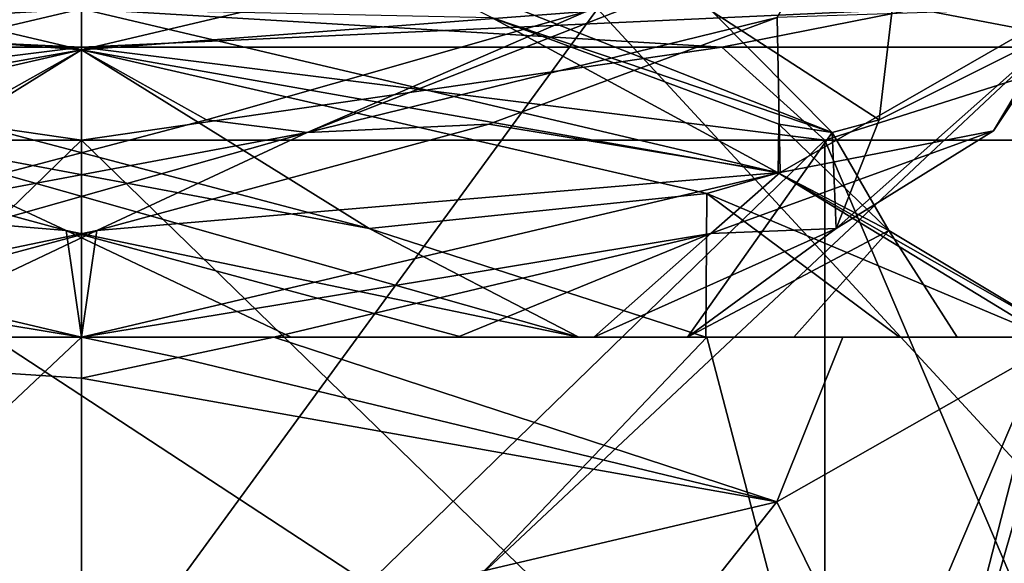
# Model space of a CAD drawing. Header units: millimetres. Extents: x -18.9 to 18.9, y -8.8 to 59.9.
# Tile 59 of 256: x 9.864 to 11.363, y -4.345 to -3.517. Entities that reach past the tile are written whole.
import ezdxf

# ---------------------------------------------------------------- set-up
doc = ezdxf.new("R2010")
doc.units = ezdxf.units.MM
doc.header["$LTSCALE"] = 65.185185
for name, color, linetype in [('1281', 7, 'CONTINUOUS'), ('1295', 7, 'CONTINUOUS'), ('2509', 7, 'CONTINUOUS'), ('2510', 7, 'CONTINUOUS'), ('2520', 7, 'CONTINUOUS'), ('2522', 7, 'CONTINUOUS'), ('2543', 7, 'CONTINUOUS'), ('2544', 7, 'CONTINUOUS'), ('3294', 7, 'CONTINUOUS'), ('3298', 7, 'CONTINUOUS'), ('3300', 7, 'CONTINUOUS'), ('3301', 7, 'CONTINUOUS'), ('3302', 7, 'CONTINUOUS'), ('3312', 7, 'CONTINUOUS'), ('3313', 7, 'CONTINUOUS'), ('3314', 7, 'CONTINUOUS'), ('3324', 7, 'CONTINUOUS'), ('3325', 7, 'CONTINUOUS'), ('3326', 7, 'CONTINUOUS'), ('3345', 7, 'CONTINUOUS'), ('3448', 7, 'CONTINUOUS'), ('3449', 7, 'CONTINUOUS')]:
    doc.layers.add(name, color=color, linetype=linetype)

msp = doc.modelspace()

# ---------------------------------------------------------------- linework, layer by layer
at = {"layer": '1281', "color": 7, "linetype": 'Continuous'}
for points in [[(5.0224, -3.5, 16.6594), (8.6992, -6.3, 15.0691), (10.7441, -3.5, 13.6867), (5.0224, -3.5, 16.6594)], [(8.6992, -6.3, 15.0691), (13.3292, -6.3, 11.1841), (10.7441, -3.5, 13.6867), (8.6992, -6.3, 15.0691)], [(10.7441, -3.5, 13.6867), (13.3292, -6.3, 11.1841), (13.2126, -3.5, 11.3217), (10.7441, -3.5, 13.6867)]]:
    msp.add_3dface(points, dxfattribs=at)
at = {"layer": '1295', "color": 7, "linetype": 'Continuous'}
for points in [[(8.6992, -6.3, -15.0691), (9.0598, -3.5, -14.8553), (13.3292, -6.3, -11.1841), (8.6992, -6.3, -15.0691)], [(9.0598, -3.5, -14.8553), (13.5068, -3.5, -10.9693), (13.3292, -6.3, -11.1841), (9.0598, -3.5, -14.8553)]]:
    msp.add_3dface(points, dxfattribs=at)
at = {"layer": '2509', "color": 7, "linetype": 'Continuous'}
for points in [[(8.8272, -3.7, 9.4876), (9.9586, -3.7, 9.9562), (8.8272, -4.8, 9.4876), (8.8272, -3.7, 9.4876)], [(8.8272, -4.8, 9.4876), (9.9586, -3.7, 9.9562), (9.9586, -4.8, 9.9562), (8.8272, -4.8, 9.4876)], [(9.9586, -3.7, 6.7562), (8.8272, -3.7, 7.2249), (9.9586, -4.8, 6.7562), (9.9586, -3.7, 6.7562)], [(9.9586, -4.8, 6.7562), (8.8272, -3.7, 7.2249), (8.8272, -4.8, 7.2249), (9.9586, -4.8, 6.7562)]]:
    msp.add_3dface(points, dxfattribs=at)
at = {"layer": '2510', "color": 7, "linetype": 'Continuous'}
for points in [[(9.9586, -4.8, 9.9562), (9.9586, -3.7, 9.9562), (11.0899, -3.7, 9.4876), (9.9586, -4.8, 9.9562)], [(9.9586, -3.7, 6.7562), (9.9586, -4.8, 6.7562), (11.0899, -4.8, 7.2249), (9.9586, -3.7, 6.7562)], [(11.0899, -3.7, 7.2249), (9.9586, -3.7, 6.7562), (11.0899, -4.8, 7.2249), (11.0899, -3.7, 7.2249)], [(9.9586, -4.8, 9.9562), (11.0899, -3.7, 9.4876), (11.0899, -4.8, 9.4876), (9.9586, -4.8, 9.9562)], [(11.5586, -3.7, 8.3562), (11.0899, -3.7, 7.2249), (11.5586, -4.8, 8.3562), (11.5586, -3.7, 8.3562)], [(11.5586, -4.8, 8.3562), (11.0899, -3.7, 7.2249), (11.0899, -4.8, 7.2249), (11.5586, -4.8, 8.3562)], [(11.0899, -3.7, 9.4876), (11.5586, -3.7, 8.3562), (11.0899, -4.8, 9.4876), (11.0899, -3.7, 9.4876)], [(11.0899, -4.8, 9.4876), (11.5586, -3.7, 8.3562), (11.5586, -4.8, 8.3562), (11.0899, -4.8, 9.4876)]]:
    msp.add_3dface(points, dxfattribs=at)
at = {"layer": '2520', "color": 7, "linetype": 'Continuous'}
for points in [[(7.65, -7.1, -4.275), (12.55, -7.1, -4.275), (7.65, -2.5, -4.275), (7.65, -7.1, -4.275)], [(7.65, -2.5, -4.275), (12.55, -7.1, -4.275), (12.55, -2.5, -4.275), (7.65, -2.5, -4.275)]]:
    msp.add_3dface(points, dxfattribs=at)
at = {"layer": '2522', "color": 7, "linetype": 'Continuous'}
for points in [[(12.55, -7.1, -2.075), (7.65, -7.1, -2.075), (12.55, -2.5, -2.075), (12.55, -7.1, -2.075)], [(12.55, -2.5, -2.075), (7.65, -7.1, -2.075), (7.65, -2.5, -2.075), (12.55, -2.5, -2.075)]]:
    msp.add_3dface(points, dxfattribs=at)
at = {"layer": '2543', "color": 7, "linetype": 'Continuous'}
for points in [[(9.9586, -3.5, 10.1562), (11.2296, -3.5, 9.6308), (9.9586, -3.5586, 10.0148), (9.9586, -3.5, 10.1562)], [(9.9586, -3.5586, 10.0148), (11.2296, -3.5, 9.6308), (10.9335, -3.5586, 9.6981), (9.9586, -3.5586, 10.0148)], [(11.2297, -3.5, 7.0818), (9.9586, -3.5, 6.5562), (10.9335, -3.5586, 7.0144), (11.2297, -3.5, 7.0818)], [(9.9586, -3.5, 6.5562), (9.9586, -3.5586, 6.6977), (10.9335, -3.5586, 7.0144), (9.9586, -3.5, 6.5562)], [(10.9335, -3.5586, 9.6981), (11.2296, -3.5, 9.6308), (11.536, -3.5586, 8.8688), (10.9335, -3.5586, 9.6981)], [(11.536, -3.5586, 7.8437), (11.2297, -3.5, 7.0818), (10.9335, -3.5586, 7.0144), (11.536, -3.5586, 7.8437)], [(11.2296, -3.5, 9.6308), (11.7586, -3.5, 8.3563), (11.536, -3.5586, 8.8688), (11.2296, -3.5, 9.6308)], [(11.7586, -3.5, 8.3563), (11.2297, -3.5, 7.0818), (11.536, -3.5586, 7.8437), (11.7586, -3.5, 8.3563)], [(11.0899, -3.7, 9.4876), (9.9586, -3.7, 9.9562), (10.9335, -3.5586, 9.6981), (11.0899, -3.7, 9.4876)], [(9.9586, -3.7, 9.9562), (9.9586, -3.5586, 10.0148), (10.9335, -3.5586, 9.6981), (9.9586, -3.7, 9.9562)], [(9.9586, -3.7, 6.7562), (11.0899, -3.7, 7.2249), (9.9586, -3.5586, 6.6977), (9.9586, -3.7, 6.7562)], [(9.9586, -3.5586, 6.6977), (11.0899, -3.7, 7.2249), (10.9335, -3.5586, 7.0144), (9.9586, -3.5586, 6.6977)], [(11.0899, -3.7, 7.2249), (11.536, -3.5586, 7.8437), (10.9335, -3.5586, 7.0144), (11.0899, -3.7, 7.2249)], [(11.0899, -3.7, 9.4876), (10.9335, -3.5586, 9.6981), (11.536, -3.5586, 8.8688), (11.0899, -3.7, 9.4876)], [(11.0899, -3.7, 7.2249), (11.5586, -3.7, 8.3562), (11.536, -3.5586, 7.8437), (11.0899, -3.7, 7.2249)], [(11.5586, -3.7, 8.3562), (11.0899, -3.7, 9.4876), (11.536, -3.5586, 8.8688), (11.5586, -3.7, 8.3562)]]:
    msp.add_3dface(points, dxfattribs=at)
at = {"layer": '2544', "color": 7, "linetype": 'Continuous'}
for points in [[(8.6874, -3.5, 9.6307), (9.9586, -3.5, 10.1562), (8.9837, -3.5586, 9.6981), (8.6874, -3.5, 9.6307)], [(9.9586, -3.5, 6.5562), (8.6875, -3.5, 7.0817), (9.9586, -3.5586, 6.6977), (9.9586, -3.5, 6.5562)], [(9.9586, -3.5586, 6.6977), (8.6875, -3.5, 7.0817), (8.9837, -3.5586, 7.0144), (9.9586, -3.5586, 6.6977)], [(8.9837, -3.5586, 9.6981), (9.9586, -3.5, 10.1562), (9.9586, -3.5586, 10.0148), (8.9837, -3.5586, 9.6981)], [(9.9586, -3.7, 9.9562), (8.8272, -3.7, 9.4876), (9.9586, -3.5586, 10.0148), (9.9586, -3.7, 9.9562)], [(8.8272, -3.7, 9.4876), (8.9837, -3.5586, 9.6981), (9.9586, -3.5586, 10.0148), (8.8272, -3.7, 9.4876)], [(8.8272, -3.7, 7.2249), (9.9586, -3.7, 6.7562), (8.9837, -3.5586, 7.0144), (8.8272, -3.7, 7.2249)], [(9.9586, -3.7, 6.7562), (9.9586, -3.5586, 6.6977), (8.9837, -3.5586, 7.0144), (9.9586, -3.7, 6.7562)]]:
    msp.add_3dface(points, dxfattribs=at)
at = {"layer": '3294', "color": 7, "linetype": 'Continuous'}
for points in [[(9.9586, -3.5625, 6.8562), (8.9034, -3.3141, 7.2901), (9.9586, -3.5, 6.8562), (9.9586, -3.5625, 6.8562)], [(9.9586, -3.5, 9.8562), (8.8981, -3.7499, 9.4171), (9.9586, -3.5625, 9.8562), (9.9586, -3.5, 9.8562)], [(9.9586, -3.5625, 9.8562), (8.8981, -3.7499, 9.4171), (9.0048, -3.7819, 9.5139), (9.9586, -3.5625, 9.8562)], [(8.9034, -3.7516, 7.2901), (9.9586, -4, 6.8562), (8.9993, -3.8416, 7.2031), (8.9034, -3.7516, 7.2901)], [(8.9993, -3.8416, 7.2031), (9.9586, -4, 6.8562), (9.6659, -4, 6.8851), (8.9993, -3.8416, 7.2031)], [(9.9586, -5, 6.8562), (8.8979, -5, 7.2956), (9.9586, -4, 6.8562), (9.9586, -5, 6.8562)], [(9.9586, -4, 6.8562), (8.8979, -5, 7.2956), (9.6659, -4, 6.8851), (9.9586, -4, 6.8562)], [(8.9061, -4.7476, 9.425), (9.9586, -4.5, 9.8562), (9.0066, -4, 9.5155), (8.9061, -4.7476, 9.425)], [(9.9586, -4.0625, 9.8562), (9.9586, -4, 9.8562), (9.0066, -4, 9.5155), (9.9586, -4.0625, 9.8562)], [(9.9586, -4.5, 9.8562), (9.9586, -4.0625, 9.8562), (9.0066, -4, 9.5155), (9.9586, -4.5, 9.8562)], [(10.2512, -4, 9.8274), (10.1057, -4.0312, 9.849), (11.017, -4.2507, 9.4191), (10.2512, -4, 9.8274)], [(11.1176, -4, 9.3084), (10.2512, -4, 9.8274), (11.017, -4.2507, 9.4191), (11.1176, -4, 9.3084)], [(11.4586, -4, 8.3562), (11.1176, -4, 9.3084), (11.017, -4.2507, 9.4191), (11.4586, -4, 8.3562)], [(10.1057, -4.0312, 9.849), (9.9586, -4.0625, 9.8562), (11.017, -4.2507, 9.4191), (10.1057, -4.0312, 9.849)], [(11.017, -4.2507, 9.4191), (9.9586, -4.0625, 9.8562), (9.9586, -4.5, 9.8562), (11.017, -4.2507, 9.4191)]]:
    msp.add_3dface(points, dxfattribs=at)
at = {"layer": '3298', "color": 7, "linetype": 'Continuous'}
for points in [[(9.9586, -3.5625, 6.8562), (9.9586, -3.5, 6.8562), (11.0193, -3.75, 7.2956), (9.9586, -3.5625, 6.8562)], [(9.9586, -3.5625, 6.8562), (11.0193, -3.75, 7.2956), (10.9106, -3.7814, 7.1971), (9.9586, -3.5625, 6.8562)], [(10.9106, -3.7814, 7.1971), (11.0193, -3.75, 7.2956), (11.4298, -4, 8.0636), (10.9106, -3.7814, 7.1971)], [(11.0193, -3.75, 7.2956), (11.4586, -4, 8.3562), (11.4298, -4, 8.0636), (11.0193, -3.75, 7.2956)], [(9.9586, -5, 6.8562), (9.9586, -4, 6.8562), (10.9105, -4, 7.197), (9.9586, -5, 6.8562)], [(11.1721, -5, 7.4747), (9.9586, -5, 6.8562), (10.9105, -4, 7.197), (11.1721, -5, 7.4747)], [(11.4298, -4, 8.0636), (11.1721, -5, 7.4747), (10.9105, -4, 7.197), (11.4298, -4, 8.0636)], [(11.4586, -4, 8.3562), (11.017, -4.2507, 9.4191), (11.3851, -5, 8.8194), (11.4586, -4, 8.3562)], [(11.4586, -4, 8.3562), (11.3851, -5, 8.8194), (11.1721, -5, 7.4747), (11.4586, -4, 8.3562)], [(11.4586, -4, 8.3562), (11.1721, -5, 7.4747), (11.4298, -4, 8.0636), (11.4586, -4, 8.3562)], [(11.017, -4.2507, 9.4191), (9.9586, -4.5, 9.8562), (10.4229, -5, 9.7824), (11.017, -4.2507, 9.4191)], [(11.017, -4.2507, 9.4191), (10.4229, -5, 9.7824), (11.3851, -5, 8.8194), (11.017, -4.2507, 9.4191)]]:
    msp.add_3dface(points, dxfattribs=at)
at = {"layer": '3300', "color": 7, "linetype": 'Continuous'}
for points in [[(9.9354, -3.8378, 7.1271), (8.9034, -3.7516, 7.2901), (9.3387, -3.6755, 7.2946), (9.9354, -3.8378, 7.1271)], [(9.9586, -4, 6.8562), (8.9034, -3.7516, 7.2901), (9.9354, -3.8378, 7.1271), (9.9586, -4, 6.8562)], [(10.2776, -4, 7.0234), (9.9586, -4, 6.8562), (9.9354, -3.8378, 7.1271), (10.2776, -4, 7.0234)], [(10.5381, -4, 7.272), (10.2776, -4, 7.0234), (9.9354, -3.8378, 7.1271), (10.5381, -4, 7.272)]]:
    msp.add_3dface(points, dxfattribs=at)
at = {"layer": '3301', "color": 7, "linetype": 'Continuous'}
for points in [[(10.3963, -3.8346, 7.2074), (9.6149, -3.6882, 7.2135), (9.7682, -3.6693, 7.1417), (10.3963, -3.8346, 7.2074)], [(9.9354, -3.8378, 7.1271), (9.3387, -3.6755, 7.2946), (9.6149, -3.6882, 7.2135), (9.9354, -3.8378, 7.1271)], [(10.7156, -4, 7.4338), (9.9354, -3.8378, 7.1271), (9.6149, -3.6882, 7.2135), (10.7156, -4, 7.4338)], [(10.7156, -4, 7.4338), (9.6149, -3.6882, 7.2135), (10.3963, -3.8346, 7.2074), (10.7156, -4, 7.4338)], [(10.9089, -4, 7.5763), (10.7156, -4, 7.4338), (10.3963, -3.8346, 7.2074), (10.9089, -4, 7.5763)], [(10.5381, -4, 7.272), (9.9354, -3.8378, 7.1271), (10.7156, -4, 7.4338), (10.5381, -4, 7.272)]]:
    msp.add_3dface(points, dxfattribs=at)
at = {"layer": '3302', "color": 7, "linetype": 'Continuous'}
for points in [[(8.9034, -3.3141, 7.2901), (9.9586, -3.5625, 6.8562), (9.1904, -3.5039, 7.3964), (8.9034, -3.3141, 7.2901)], [(9.9586, -3.5625, 6.8562), (9.7682, -3.6693, 7.1417), (9.1904, -3.5039, 7.3964), (9.9586, -3.5625, 6.8562)], [(9.9586, -3.5625, 6.8562), (10.3963, -3.8346, 7.2074), (9.7682, -3.6693, 7.1417), (9.9586, -3.5625, 6.8562)], [(9.9586, -3.5625, 6.8562), (10.9106, -3.7814, 7.1971), (10.3963, -3.8346, 7.2074), (9.9586, -3.5625, 6.8562)], [(10.9106, -3.7814, 7.1971), (10.9089, -4, 7.5763), (10.3963, -3.8346, 7.2074), (10.9106, -3.7814, 7.1971)], [(10.9089, -4, 7.5763), (10.9106, -3.7814, 7.1971), (11.2038, -4, 7.7836), (10.9089, -4, 7.5763)], [(10.9106, -3.7814, 7.1971), (11.4298, -4, 8.0636), (11.2038, -4, 7.7836), (10.9106, -3.7814, 7.1971)]]:
    msp.add_3dface(points, dxfattribs=at)
at = {"layer": '3312', "color": 7, "linetype": 'Continuous'}
for points in [[(11.0193, -3.75, 7.2956), (9.9586, -3.5, 6.8562), (10.5828, -3.5133, 7.2972), (11.0193, -3.75, 7.2956)], [(11.0202, -3.6755, 7.7363), (11.0193, -3.75, 7.2956), (10.5828, -3.5133, 7.2972), (11.0202, -3.6755, 7.7363)], [(11.1877, -3.8378, 8.3331), (11.0193, -3.75, 7.2956), (11.0202, -3.6755, 7.7363), (11.1877, -3.8378, 8.3331)], [(11.4586, -4, 8.3562), (11.0193, -3.75, 7.2956), (11.1877, -3.8378, 8.3331), (11.4586, -4, 8.3562)], [(11.0428, -4, 8.9358), (11.2914, -4, 8.6753), (11.1877, -3.8378, 8.3331), (11.0428, -4, 8.9358)], [(11.2914, -4, 8.6753), (11.4586, -4, 8.3562), (11.1877, -3.8378, 8.3331), (11.2914, -4, 8.6753)]]:
    msp.add_3dface(points, dxfattribs=at)
at = {"layer": '3313', "color": 7, "linetype": 'Continuous'}
for points in [[(11.1013, -3.6882, 8.0125), (10.5828, -3.5133, 7.2972), (10.3094, -3.3762, 7.2157), (11.1013, -3.6882, 8.0125)], [(11.1013, -3.6882, 8.0125), (10.3094, -3.3762, 7.2157), (10.9184, -3.5039, 7.5881), (11.1013, -3.6882, 8.0125)], [(11.1731, -3.6693, 8.1659), (11.1013, -3.6882, 8.0125), (10.9184, -3.5039, 7.5881), (11.1731, -3.6693, 8.1659)], [(11.0202, -3.6755, 7.7363), (10.5828, -3.5133, 7.2972), (11.1013, -3.6882, 8.0125), (11.0202, -3.6755, 7.7363)], [(11.1074, -3.8346, 8.794), (11.1013, -3.6882, 8.0125), (11.1731, -3.6693, 8.1659), (11.1074, -3.8346, 8.794)], [(11.1877, -3.8378, 8.3331), (11.0202, -3.6755, 7.7363), (11.1013, -3.6882, 8.0125), (11.1877, -3.8378, 8.3331)], [(10.881, -4, 9.1133), (11.1877, -3.8378, 8.3331), (11.1013, -3.6882, 8.0125), (10.881, -4, 9.1133)], [(10.881, -4, 9.1133), (11.1013, -3.6882, 8.0125), (11.1074, -3.8346, 8.794), (10.881, -4, 9.1133)], [(10.7385, -4, 9.3066), (10.881, -4, 9.1133), (11.1074, -3.8346, 8.794), (10.7385, -4, 9.3066)], [(11.0428, -4, 8.9358), (11.1877, -3.8378, 8.3331), (10.881, -4, 9.1133), (11.0428, -4, 8.9358)]]:
    msp.add_3dface(points, dxfattribs=at)
at = {"layer": '3314', "color": 7, "linetype": 'Continuous'}
for points in [[(11.1731, -3.6693, 8.1659), (10.9184, -3.5039, 7.5881), (11.2073, -3.3756, 7.5252), (11.1731, -3.6693, 8.1659)], [(11.4507, -3.5298, 8.2025), (11.1731, -3.6693, 8.1659), (11.2073, -3.3756, 7.5252), (11.4507, -3.5298, 8.2025)], [(11.1074, -3.8346, 8.794), (11.1731, -3.6693, 8.1659), (11.4507, -3.5298, 8.2025), (11.1074, -3.8346, 8.794)], [(11.3469, -3.6861, 8.9243), (11.1074, -3.8346, 8.794), (11.4507, -3.5298, 8.2025), (11.3469, -3.6861, 8.9243)], [(10.9167, -3.842, 9.5104), (11.1074, -3.8346, 8.794), (11.3469, -3.6861, 8.9243), (10.9167, -3.842, 9.5104)], [(10.7385, -4, 9.3066), (11.1074, -3.8346, 8.794), (10.9167, -3.842, 9.5104), (10.7385, -4, 9.3066)], [(10.2512, -4, 9.8274), (10.5312, -4, 9.6015), (10.9167, -3.842, 9.5104), (10.2512, -4, 9.8274)], [(10.5312, -4, 9.6015), (10.7385, -4, 9.3066), (10.9167, -3.842, 9.5104), (10.5312, -4, 9.6015)]]:
    msp.add_3dface(points, dxfattribs=at)
at = {"layer": '3324', "color": 7, "linetype": 'Continuous'}
for points in [[(11.4586, -3.4983, 8.3483), (11.0177, -3.5133, 8.9805), (11.0222, -3.7491, 9.4139), (11.4586, -3.4983, 8.3483)], [(11.0177, -3.5133, 8.9805), (10.5785, -3.6755, 9.4179), (11.0222, -3.7491, 9.4139), (11.0177, -3.5133, 8.9805)], [(10.5785, -3.6755, 9.4179), (9.9817, -3.8378, 9.5854), (11.0222, -3.7491, 9.4139), (10.5785, -3.6755, 9.4179)], [(9.9817, -3.8378, 9.5854), (9.9586, -4, 9.8562), (11.0222, -3.7491, 9.4139), (9.9817, -3.8378, 9.5854)], [(9.3791, -4, 9.4404), (9.6395, -4, 9.689), (9.9817, -3.8378, 9.5854), (9.3791, -4, 9.4404)], [(9.6395, -4, 9.689), (9.9586, -4, 9.8562), (9.9817, -3.8378, 9.5854), (9.6395, -4, 9.689)]]:
    msp.add_3dface(points, dxfattribs=at)
at = {"layer": '3325', "color": 7, "linetype": 'Continuous'}
for points in [[(10.3023, -3.6882, 9.4989), (11.0177, -3.5133, 8.9805), (11.0991, -3.3762, 8.707), (10.3023, -3.6882, 9.4989)], [(10.3023, -3.6882, 9.4989), (11.0991, -3.3762, 8.707), (10.7268, -3.5039, 9.3161), (10.3023, -3.6882, 9.4989)], [(10.1489, -3.6693, 9.5708), (10.3023, -3.6882, 9.4989), (10.7268, -3.5039, 9.3161), (10.1489, -3.6693, 9.5708)], [(10.5785, -3.6755, 9.4179), (11.0177, -3.5133, 8.9805), (10.3023, -3.6882, 9.4989), (10.5785, -3.6755, 9.4179)], [(9.5208, -3.8346, 9.505), (10.3023, -3.6882, 9.4989), (10.1489, -3.6693, 9.5708), (9.5208, -3.8346, 9.505)], [(9.9817, -3.8378, 9.5854), (10.5785, -3.6755, 9.4179), (10.3023, -3.6882, 9.4989), (9.9817, -3.8378, 9.5854)], [(9.2015, -4, 9.2786), (9.9817, -3.8378, 9.5854), (10.3023, -3.6882, 9.4989), (9.2015, -4, 9.2786)], [(9.2015, -4, 9.2786), (10.3023, -3.6882, 9.4989), (9.5208, -3.8346, 9.505), (9.2015, -4, 9.2786)], [(9.3791, -4, 9.4404), (9.9817, -3.8378, 9.5854), (9.2015, -4, 9.2786), (9.3791, -4, 9.4404)]]:
    msp.add_3dface(points, dxfattribs=at)
at = {"layer": '3326', "color": 7, "linetype": 'Continuous'}
for points in [[(9.9586, -3.5625, 9.8562), (10.7268, -3.5039, 9.3161), (11.0222, -3.3116, 9.4139), (9.9586, -3.5625, 9.8562)], [(9.9586, -3.5625, 9.8562), (10.1489, -3.6693, 9.5708), (10.7268, -3.5039, 9.3161), (9.9586, -3.5625, 9.8562)], [(9.9586, -3.5625, 9.8562), (9.0048, -3.7819, 9.5139), (9.5208, -3.8346, 9.505), (9.9586, -3.5625, 9.8562)], [(9.9586, -3.5625, 9.8562), (9.5208, -3.8346, 9.505), (10.1489, -3.6693, 9.5708), (9.9586, -3.5625, 9.8562)]]:
    msp.add_3dface(points, dxfattribs=at)
at = {"layer": '3345', "color": 7, "linetype": 'Continuous'}
msp.add_3dface([(8.8981, -3.7499, 9.4171), (9.9586, -3.5, 9.8562), (9.3343, -3.5133, 9.4153), (8.8981, -3.7499, 9.4171)], dxfattribs=at)
at = {"layer": '3448', "color": 7, "linetype": 'Continuous'}
for points in [[(9.0066, -4, 9.5155), (9.9586, -4, 9.8562), (9.6395, -4, 9.689), (9.0066, -4, 9.5155)], [(10.9105, -4, 7.197), (9.9586, -4, 6.8562), (10.2776, -4, 7.0234), (10.9105, -4, 7.197)], [(10.2512, -4, 9.8274), (11.1176, -4, 9.3084), (10.5312, -4, 9.6015), (10.2512, -4, 9.8274)], [(10.9105, -4, 7.197), (10.2776, -4, 7.0234), (10.9089, -4, 7.5763), (10.9105, -4, 7.197)], [(10.2776, -4, 7.0234), (10.5381, -4, 7.272), (10.7156, -4, 7.4338), (10.2776, -4, 7.0234)], [(10.2776, -4, 7.0234), (10.7156, -4, 7.4338), (10.9089, -4, 7.5763), (10.2776, -4, 7.0234)], [(11.1176, -4, 9.3084), (10.7385, -4, 9.3066), (10.5312, -4, 9.6015), (11.1176, -4, 9.3084)], [(11.1176, -4, 9.3084), (10.881, -4, 9.1133), (10.7385, -4, 9.3066), (11.1176, -4, 9.3084)], [(11.1176, -4, 9.3084), (11.0428, -4, 8.9358), (10.881, -4, 9.1133), (11.1176, -4, 9.3084)], [(10.9105, -4, 7.197), (10.9089, -4, 7.5763), (11.2038, -4, 7.7836), (10.9105, -4, 7.197)], [(11.4298, -4, 8.0636), (10.9105, -4, 7.197), (11.2038, -4, 7.7836), (11.4298, -4, 8.0636)], [(11.1176, -4, 9.3084), (11.2914, -4, 8.6753), (11.0428, -4, 8.9358), (11.1176, -4, 9.3084)], [(11.1176, -4, 9.3084), (11.4586, -4, 8.3562), (11.2914, -4, 8.6753), (11.1176, -4, 9.3084)]]:
    msp.add_3dface(points, dxfattribs=at)
at = {"layer": '3449', "color": 7, "linetype": 'Continuous'}
for points in [[(9.9586, -3.5, 9.8562), (9.9586, -3.5625, 9.8562), (11.0222, -3.3116, 9.4139), (9.9586, -3.5, 9.8562)], [(11.4507, -3.5298, 8.2025), (11.2073, -3.3756, 7.5252), (11.4586, -3.4983, 8.3483), (11.4507, -3.5298, 8.2025)], [(11.3469, -3.6861, 8.9243), (11.4586, -3.4983, 8.3483), (11.0222, -3.7491, 9.4139), (11.3469, -3.6861, 8.9243)], [(11.3469, -3.6861, 8.9243), (11.4507, -3.5298, 8.2025), (11.4586, -3.4983, 8.3483), (11.3469, -3.6861, 8.9243)], [(10.9167, -3.842, 9.5104), (11.3469, -3.6861, 8.9243), (11.0222, -3.7491, 9.4139), (10.9167, -3.842, 9.5104)], [(9.9586, -4, 9.8562), (10.9167, -3.842, 9.5104), (11.0222, -3.7491, 9.4139), (9.9586, -4, 9.8562)], [(9.9586, -4, 9.8562), (10.2512, -4, 9.8274), (10.9167, -3.842, 9.5104), (9.9586, -4, 9.8562)], [(9.9586, -4, 9.8562), (9.9586, -4.0625, 9.8562), (10.1057, -4.0312, 9.849), (9.9586, -4, 9.8562)], [(9.9586, -4, 9.8562), (10.1057, -4.0312, 9.849), (10.2512, -4, 9.8274), (9.9586, -4, 9.8562)]]:
    msp.add_3dface(points, dxfattribs=at)

doc.saveas('drawing.dxf')
